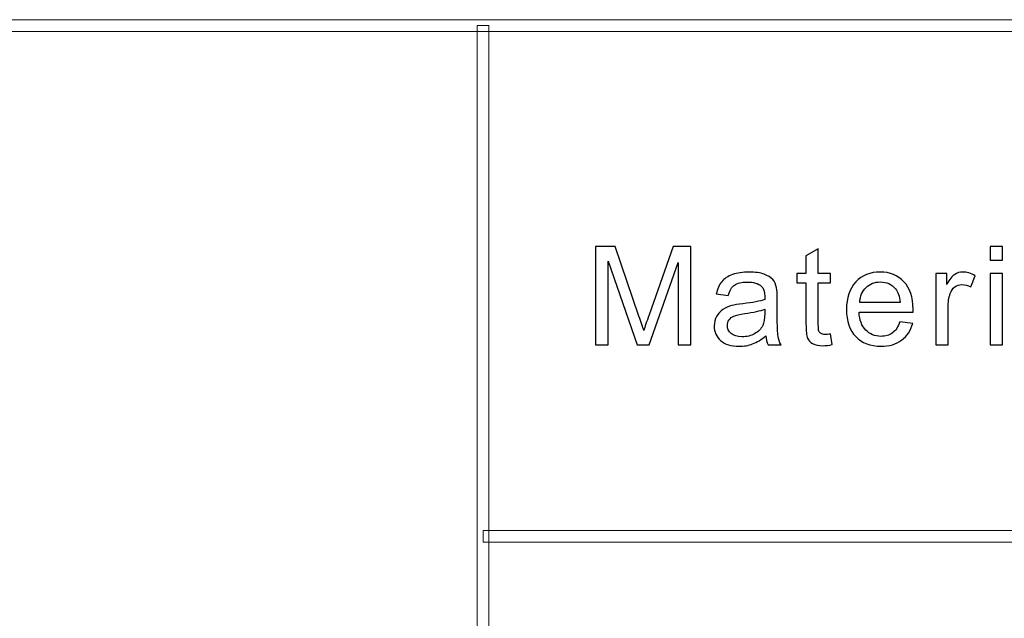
# Model space of a CAD drawing. Header units: millimetres. Extents: x -420 to 420, y -297 to 297.
# Tile 75 of 141: x 183 to 209, y -194 to -179. Entities that reach past the tile are written whole.
import ezdxf

# ---------------------------------------------------------------- set-up
doc = ezdxf.new("R2010")
doc.units = ezdxf.units.MM
doc.header["$MEASUREMENT"] = 0
doc.layers.add('layer 1', color=7, linetype='Continuous')

msp = doc.modelspace()

# ---------------------------------------------------------------- linework, layer by layer
at = {"layer": 'layer 1', "lineweight": 9}
msp.add_open_spline([(393.2933, -179.1311), (393.2933, -179.1311), (393.2933, -179.4313), (393.2933, -179.4313), (393.2933, -179.4313), (393.2933, -179.4313), (117.1368, -179.4313), (117.1368, -179.4313), (117.1368, -179.4313), (117.1368, -179.4313), (117.1368, -179.1311), (117.1368, -179.1311), (117.1368, -179.1311), (117.1368, -179.1311), (393.2933, -179.1311), (393.2933, -179.1311)], degree=3, knots=[0, 0, 0, 0, 0.2, 0.2, 0.2, 0.2, 0.4, 0.4, 0.4, 0.4, 0.6, 0.6, 0.6, 0.6, 1, 1, 1, 1], dxfattribs=at)
at = {"layer": 'layer 1', "color": 7, "lineweight": 9}
for points in [[(195.3962, -270.3329), (195.3962, -270.3329), (195.0963, -270.3329), (195.0963, -270.3329), (195.0963, -270.3329), (195.0963, -270.3329), (195.0963, -179.2812), (195.0963, -179.2812), (195.0963, -179.2812), (195.0963, -179.2812), (195.3962, -179.2812), (195.3962, -179.2812), (195.3962, -179.2812), (195.3962, -179.2812), (195.3962, -270.3329), (195.3962, -270.3329)], [(273.2057, -192.1385), (273.2057, -192.1385), (273.2057, -192.4387), (273.2057, -192.4387), (273.2057, -192.4387), (273.2057, -192.4387), (195.2462, -192.4387), (195.2462, -192.4387), (195.2462, -192.4387), (195.2462, -192.4387), (195.2462, -192.1385), (195.2462, -192.1385), (195.2462, -192.1385), (195.2462, -192.1385), (273.2057, -192.1385), (273.2057, -192.1385)]]:
    msp.add_open_spline(points, degree=3, knots=[0, 0, 0, 0, 0.2, 0.2, 0.2, 0.2, 0.4, 0.4, 0.4, 0.4, 0.6, 0.6, 0.6, 0.6, 1, 1, 1, 1], dxfattribs=at)
at = {"layer": 'layer 1', "color": 7}
for points, knots in [([(198.1122, -187.4104), (198.1122, -187.4104), (198.1122, -184.9085), (198.1122, -184.9085), (198.1122, -184.9085), (198.1122, -184.9085), (198.618, -184.9085), (198.618, -184.9085), (198.618, -184.9085), (198.618, -184.9085), (199.2212, -186.6795), (199.2212, -186.6795), (199.2212, -186.6795), (199.2769, -186.8443), (199.3173, -186.9678), (199.3429, -187.0499), (199.3429, -187.0499), (199.3719, -186.9591), (199.4176, -186.8251), (199.4794, -186.6486), (199.4794, -186.6486), (199.4794, -186.6486), (200.0932, -184.9085), (200.0932, -184.9085), (200.0932, -184.9085), (200.0932, -184.9085), (200.545, -184.9085), (200.545, -184.9085), (200.545, -184.9085), (200.545, -184.9085), (200.545, -187.4104), (200.545, -187.4104), (200.545, -187.4104), (200.545, -187.4104), (200.2209, -187.4104), (200.2209, -187.4104), (200.2209, -187.4104), (200.2209, -187.4104), (200.2209, -185.3173), (200.2209, -185.3173), (200.2209, -185.3173), (200.2209, -185.3173), (199.4764, -187.4104), (199.4764, -187.4104), (199.4764, -187.4104), (199.4764, -187.4104), (199.1724, -187.4104), (199.1724, -187.4104), (199.1724, -187.4104), (199.1724, -187.4104), (198.4363, -185.2789), (198.4363, -185.2789), (198.4363, -185.2789), (198.4363, -185.2789), (198.4363, -187.4104), (198.4363, -187.4104), (198.4363, -187.4104), (198.4363, -187.4104), (198.1122, -187.4104), (198.1122, -187.4104)], [0, 0, 0, 0, 0.0625, 0.0625, 0.0625, 0.0625, 0.125, 0.125, 0.125, 0.125, 0.1875, 0.1875, 0.1875, 0.1875, 0.25, 0.25, 0.25, 0.25, 0.3125, 0.3125, 0.3125, 0.3125, 0.375, 0.375, 0.375, 0.375, 0.4375, 0.4375, 0.4375, 0.4375, 0.5, 0.5, 0.5, 0.5, 0.5625, 0.5625, 0.5625, 0.5625, 0.625, 0.625, 0.625, 0.625, 0.6875, 0.6875, 0.6875, 0.6875, 0.75, 0.75, 0.75, 0.75, 0.8125, 0.8125, 0.8125, 0.8125, 0.875, 0.875, 0.875, 0.875, 1, 1, 1, 1]), ([(208.1749, -185.2579), (208.1749, -185.2579), (208.1749, -184.9085), (208.1749, -184.9085), (208.1749, -184.9085), (208.1749, -184.9085), (208.4883, -184.9085), (208.4883, -184.9085), (208.4883, -184.9085), (208.4883, -184.9085), (208.4883, -185.2579), (208.4883, -185.2579), (208.4883, -185.2579), (208.4883, -185.2579), (208.1749, -185.2579), (208.1749, -185.2579)], [0, 0, 0, 0, 0.2, 0.2, 0.2, 0.2, 0.4, 0.4, 0.4, 0.4, 0.6, 0.6, 0.6, 0.6, 1, 1, 1, 1]), ([(204.1045, -187.1361), (204.1045, -187.1361), (204.1474, -187.4075), (204.1474, -187.4075), (204.1474, -187.4075), (204.0595, -187.4255), (203.9805, -187.4349), (203.9117, -187.4349), (203.9117, -187.4349), (203.7982, -187.4349), (203.7103, -187.4174), (203.6475, -187.3819), (203.6475, -187.3819), (203.5851, -187.3463), (203.5412, -187.3003), (203.5156, -187.2427), (203.5156, -187.2427), (203.4902, -187.185), (203.4776, -187.0639), (203.4776, -186.8793), (203.4776, -186.8793), (203.4776, -186.8793), (203.4776, -185.8345), (203.4776, -185.8345), (203.4776, -185.8345), (203.4776, -185.8345), (203.2461, -185.8345), (203.2461, -185.8345), (203.2461, -185.8345), (203.2461, -185.8345), (203.2461, -185.5969), (203.2461, -185.5969), (203.2461, -185.5969), (203.2461, -185.5969), (203.4776, -185.5969), (203.4776, -185.5969), (203.4776, -185.5969), (203.4776, -185.5969), (203.4776, -185.1484), (203.4776, -185.1484), (203.4776, -185.1484), (203.4776, -185.1484), (203.7911, -184.9638), (203.7911, -184.9638), (203.7911, -184.9638), (203.7911, -184.9638), (203.7911, -185.5969), (203.7911, -185.5969), (203.7911, -185.5969), (203.7911, -185.5969), (204.1045, -185.5969), (204.1045, -185.5969), (204.1045, -185.5969), (204.1045, -185.5969), (204.1045, -185.8345), (204.1045, -185.8345), (204.1045, -185.8345), (204.1045, -185.8345), (203.7911, -185.8345), (203.7911, -185.8345), (203.7911, -185.8345), (203.7911, -185.8345), (203.7911, -186.8967), (203.7911, -186.8967), (203.7911, -186.8967), (203.7911, -186.9847), (203.7965, -187.0412), (203.8077, -187.0662), (203.8077, -187.0662), (203.8184, -187.0913), (203.8362, -187.1111), (203.8612, -187.1262), (203.8612, -187.1262), (203.8861, -187.1408), (203.9218, -187.1483), (203.968, -187.1483), (203.968, -187.1483), (204.0025, -187.1483), (204.0482, -187.1443), (204.1045, -187.1361)], [0, 0, 0, 0, 0.047619, 0.047619, 0.047619, 0.047619, 0.0952381, 0.0952381, 0.0952381, 0.0952381, 0.1428571, 0.1428571, 0.1428571, 0.1428571, 0.1904762, 0.1904762, 0.1904762, 0.1904762, 0.2380952, 0.2380952, 0.2380952, 0.2380952, 0.2857143, 0.2857143, 0.2857143, 0.2857143, 0.3333333, 0.3333333, 0.3333333, 0.3333333, 0.3809524, 0.3809524, 0.3809524, 0.3809524, 0.4285714, 0.4285714, 0.4285714, 0.4285714, 0.4761905, 0.4761905, 0.4761905, 0.4761905, 0.5238095, 0.5238095, 0.5238095, 0.5238095, 0.5714286, 0.5714286, 0.5714286, 0.5714286, 0.6190476, 0.6190476, 0.6190476, 0.6190476, 0.6666667, 0.6666667, 0.6666667, 0.6666667, 0.7142857, 0.7142857, 0.7142857, 0.7142857, 0.7619048, 0.7619048, 0.7619048, 0.7619048, 0.8095238, 0.8095238, 0.8095238, 0.8095238, 0.8571429, 0.8571429, 0.8571429, 0.8571429, 0.9047619, 0.9047619, 0.9047619, 0.9047619, 1, 1, 1, 1]), ([(202.4528, -187.1833), (202.3363, -187.2805), (202.2242, -187.3487), (202.1168, -187.3889), (202.1168, -187.3889), (202.0093, -187.429), (201.8941, -187.4488), (201.7706, -187.4488), (201.7706, -187.4488), (201.5676, -187.4488), (201.4115, -187.4005), (201.3022, -187.3032), (201.3022, -187.3032), (201.193, -187.2066), (201.1384, -187.0825), (201.1384, -186.9317), (201.1384, -186.9317), (201.1384, -186.8432), (201.1592, -186.7622), (201.2002, -186.6888), (201.2002, -186.6888), (201.2416, -186.6154), (201.2957, -186.5572), (201.3622, -186.5129), (201.3622, -186.5129), (201.4293, -186.4687), (201.504, -186.4349), (201.5878, -186.4122), (201.5878, -186.4122), (201.6495, -186.3965), (201.7428, -186.3813), (201.8668, -186.3662), (201.8668, -186.3662), (202.1197, -186.3371), (202.3067, -186.3015), (202.426, -186.2608), (202.426, -186.2608), (202.4272, -186.2188), (202.4278, -186.1921), (202.4278, -186.181), (202.4278, -186.181), (202.4278, -186.0564), (202.3981, -185.9684), (202.3388, -185.9172), (202.3388, -185.9172), (202.2587, -185.8479), (202.1393, -185.8135), (201.9814, -185.8135), (201.9814, -185.8135), (201.8336, -185.8135), (201.7243, -185.8391), (201.6543, -185.8898), (201.6543, -185.8898), (201.5836, -185.9405), (201.532, -186.0302), (201.4981, -186.1594), (201.4981, -186.1594), (201.4981, -186.1594), (201.1918, -186.1175), (201.1918, -186.1175), (201.1918, -186.1175), (201.2197, -185.9888), (201.2654, -185.8846), (201.3295, -185.8054), (201.3295, -185.8054), (201.3936, -185.7261), (201.4863, -185.6656), (201.6074, -185.6225), (201.6074, -185.6225), (201.7279, -185.58), (201.8686, -185.5584), (202.0277, -185.5584), (202.0277, -185.5584), (202.1856, -185.5584), (202.3144, -185.5765), (202.4136, -185.6132), (202.4136, -185.6132), (202.5121, -185.6499), (202.5852, -185.6953), (202.6315, -185.7506), (202.6315, -185.7506), (202.6777, -185.8059), (202.7103, -185.8758), (202.7294, -185.9603), (202.7294, -185.9603), (202.7395, -186.0127), (202.7448, -186.107), (202.7448, -186.2427), (202.7448, -186.2427), (202.7448, -186.2427), (202.7448, -186.6504), (202.7448, -186.6504), (202.7448, -186.6504), (202.7448, -186.9352), (202.7513, -187.1151), (202.7644, -187.1914), (202.7644, -187.1914), (202.7769, -187.2677), (202.803, -187.3405), (202.841, -187.4104), (202.841, -187.4104), (202.841, -187.4104), (202.5133, -187.4104), (202.5133, -187.4104), (202.5133, -187.4104), (202.4818, -187.3458), (202.4616, -187.27), (202.4528, -187.1833)], [0, 0, 0, 0, 0.0357143, 0.0357143, 0.0357143, 0.0357143, 0.0714286, 0.0714286, 0.0714286, 0.0714286, 0.1071429, 0.1071429, 0.1071429, 0.1071429, 0.1428571, 0.1428571, 0.1428571, 0.1428571, 0.1785714, 0.1785714, 0.1785714, 0.1785714, 0.2142857, 0.2142857, 0.2142857, 0.2142857, 0.25, 0.25, 0.25, 0.25, 0.2857143, 0.2857143, 0.2857143, 0.2857143, 0.3214286, 0.3214286, 0.3214286, 0.3214286, 0.3571429, 0.3571429, 0.3571429, 0.3571429, 0.3928571, 0.3928571, 0.3928571, 0.3928571, 0.4285714, 0.4285714, 0.4285714, 0.4285714, 0.4642857, 0.4642857, 0.4642857, 0.4642857, 0.5, 0.5, 0.5, 0.5, 0.5357143, 0.5357143, 0.5357143, 0.5357143, 0.5714286, 0.5714286, 0.5714286, 0.5714286, 0.6071429, 0.6071429, 0.6071429, 0.6071429, 0.6428571, 0.6428571, 0.6428571, 0.6428571, 0.6785714, 0.6785714, 0.6785714, 0.6785714, 0.7142857, 0.7142857, 0.7142857, 0.7142857, 0.75, 0.75, 0.75, 0.75, 0.7857143, 0.7857143, 0.7857143, 0.7857143, 0.8214286, 0.8214286, 0.8214286, 0.8214286, 0.8571429, 0.8571429, 0.8571429, 0.8571429, 0.8928571, 0.8928571, 0.8928571, 0.8928571, 0.9285714, 0.9285714, 0.9285714, 0.9285714, 1, 1, 1, 1]), ([(205.8727, -186.8234), (205.8727, -186.8234), (206.1969, -186.8653), (206.1969, -186.8653), (206.1969, -186.8653), (206.1464, -187.0499), (206.052, -187.1938), (205.9143, -187.2957), (205.9143, -187.2957), (205.7766, -187.3976), (205.6009, -187.4488), (205.3865, -187.4488), (205.3865, -187.4488), (205.117, -187.4488), (204.9033, -187.3673), (204.7454, -187.2042), (204.7454, -187.2042), (204.5874, -187.0418), (204.5085, -186.8129), (204.5085, -186.5188), (204.5085, -186.5188), (204.5085, -186.2148), (204.588, -185.9783), (204.7478, -185.8106), (204.7478, -185.8106), (204.9075, -185.6423), (205.1146, -185.5584), (205.3693, -185.5584), (205.3693, -185.5584), (205.6156, -185.5584), (205.817, -185.6405), (205.973, -185.8054), (205.973, -185.8054), (206.1292, -185.9702), (206.2076, -186.202), (206.2076, -186.5007), (206.2076, -186.5007), (206.2076, -186.5188), (206.207, -186.5461), (206.2058, -186.5823), (206.2058, -186.5823), (206.2058, -186.5823), (204.8291, -186.5823), (204.8291, -186.5823), (204.8291, -186.5823), (204.8409, -186.7808), (204.8979, -186.9334), (205.0013, -187.0388), (205.0013, -187.0388), (205.1039, -187.1443), (205.2328, -187.1972), (205.3865, -187.1972), (205.3865, -187.1972), (205.5011, -187.1972), (205.599, -187.1675), (205.6798, -187.1081), (205.6798, -187.1081), (205.7611, -187.0487), (205.8252, -186.9538), (205.8727, -186.8234)], [0, 0, 0, 0, 0.0625, 0.0625, 0.0625, 0.0625, 0.125, 0.125, 0.125, 0.125, 0.1875, 0.1875, 0.1875, 0.1875, 0.25, 0.25, 0.25, 0.25, 0.3125, 0.3125, 0.3125, 0.3125, 0.375, 0.375, 0.375, 0.375, 0.4375, 0.4375, 0.4375, 0.4375, 0.5, 0.5, 0.5, 0.5, 0.5625, 0.5625, 0.5625, 0.5625, 0.625, 0.625, 0.625, 0.625, 0.6875, 0.6875, 0.6875, 0.6875, 0.75, 0.75, 0.75, 0.75, 0.8125, 0.8125, 0.8125, 0.8125, 0.875, 0.875, 0.875, 0.875, 1, 1, 1, 1]), ([(206.7872, -187.4104), (206.7872, -187.4104), (206.7872, -185.5969), (206.7872, -185.5969), (206.7872, -185.5969), (206.7872, -185.5969), (207.0687, -185.5969), (207.0687, -185.5969), (207.0687, -185.5969), (207.0687, -185.5969), (207.0687, -185.8747), (207.0687, -185.8747), (207.0687, -185.8747), (207.1404, -185.7459), (207.207, -185.6609), (207.2681, -185.6202), (207.2681, -185.6202), (207.3292, -185.5788), (207.3964, -185.5584), (207.4694, -185.5584), (207.4694, -185.5584), (207.5751, -185.5584), (207.6825, -185.591), (207.7917, -185.6557), (207.7917, -185.6557), (207.7917, -185.6557), (207.6801, -185.9393), (207.6801, -185.9393), (207.6801, -185.9393), (207.6041, -185.8974), (207.5281, -185.8764), (207.4521, -185.8764), (207.4521, -185.8764), (207.3838, -185.8764), (207.3227, -185.8968), (207.2687, -185.937), (207.2687, -185.937), (207.2146, -185.9772), (207.1761, -186.0331), (207.153, -186.1047), (207.153, -186.1047), (207.1179, -186.2136), (207.1007, -186.333), (207.1007, -186.4629), (207.1007, -186.4629), (207.1007, -186.4629), (207.1007, -187.4104), (207.1007, -187.4104), (207.1007, -187.4104), (207.1007, -187.4104), (206.7872, -187.4104), (206.7872, -187.4104)], [0, 0, 0, 0, 0.0714286, 0.0714286, 0.0714286, 0.0714286, 0.1428571, 0.1428571, 0.1428571, 0.1428571, 0.2142857, 0.2142857, 0.2142857, 0.2142857, 0.2857143, 0.2857143, 0.2857143, 0.2857143, 0.3571429, 0.3571429, 0.3571429, 0.3571429, 0.4285714, 0.4285714, 0.4285714, 0.4285714, 0.5, 0.5, 0.5, 0.5, 0.5714286, 0.5714286, 0.5714286, 0.5714286, 0.6428571, 0.6428571, 0.6428571, 0.6428571, 0.7142857, 0.7142857, 0.7142857, 0.7142857, 0.7857143, 0.7857143, 0.7857143, 0.7857143, 0.8571429, 0.8571429, 0.8571429, 0.8571429, 1, 1, 1, 1]), ([(208.1749, -187.4104), (208.1749, -187.4104), (208.1749, -185.5969), (208.1749, -185.5969), (208.1749, -185.5969), (208.1749, -185.5969), (208.4883, -185.5969), (208.4883, -185.5969), (208.4883, -185.5969), (208.4883, -185.5969), (208.4883, -187.4104), (208.4883, -187.4104), (208.4883, -187.4104), (208.4883, -187.4104), (208.1749, -187.4104), (208.1749, -187.4104)], [0, 0, 0, 0, 0.2, 0.2, 0.2, 0.2, 0.4, 0.4, 0.4, 0.4, 0.6, 0.6, 0.6, 0.6, 1, 1, 1, 1]), ([(204.8468, -186.3307), (204.8468, -186.3307), (205.8763, -186.3307), (205.8763, -186.3307), (205.8763, -186.3307), (205.8626, -186.1781), (205.8229, -186.0639), (205.7582, -185.9876), (205.7582, -185.9876), (205.659, -185.8694), (205.5296, -185.81), (205.3711, -185.81), (205.3711, -185.81), (205.2275, -185.81), (205.1069, -185.8572), (205.0089, -185.9515), (205.0089, -185.9515), (204.9116, -186.0459), (204.8575, -186.1723), (204.8468, -186.3307)], [0, 0, 0, 0, 0.1666667, 0.1666667, 0.1666667, 0.1666667, 0.3333333, 0.3333333, 0.3333333, 0.3333333, 0.5, 0.5, 0.5, 0.5, 0.6666667, 0.6666667, 0.6666667, 0.6666667, 1, 1, 1, 1]), ([(202.4278, -186.5019), (202.3138, -186.5473), (202.1429, -186.5857), (201.9149, -186.6172), (201.9149, -186.6172), (201.7855, -186.6352), (201.694, -186.6556), (201.6406, -186.6783), (201.6406, -186.6783), (201.5872, -186.7011), (201.5462, -186.7343), (201.5172, -186.7773), (201.5172, -186.7773), (201.488, -186.821), (201.4732, -186.8694), (201.4732, -186.9229), (201.4732, -186.9229), (201.4732, -187.0039), (201.5046, -187.072), (201.5681, -187.1262), (201.5681, -187.1262), (201.6318, -187.1804), (201.7243, -187.2077), (201.846, -187.2077), (201.846, -187.2077), (201.9665, -187.2077), (202.074, -187.1821), (202.1684, -187.1303), (202.1684, -187.1303), (202.2621, -187.079), (202.3317, -187.0086), (202.3756, -186.9195), (202.3756, -186.9195), (202.4094, -186.8501), (202.426, -186.7482), (202.426, -186.6137), (202.426, -186.6137), (202.426, -186.6137), (202.4278, -186.5019), (202.4278, -186.5019)], [0, 0, 0, 0, 0.0909091, 0.0909091, 0.0909091, 0.0909091, 0.1818182, 0.1818182, 0.1818182, 0.1818182, 0.2727273, 0.2727273, 0.2727273, 0.2727273, 0.3636364, 0.3636364, 0.3636364, 0.3636364, 0.4545455, 0.4545455, 0.4545455, 0.4545455, 0.5454545, 0.5454545, 0.5454545, 0.5454545, 0.6363636, 0.6363636, 0.6363636, 0.6363636, 0.7272727, 0.7272727, 0.7272727, 0.7272727, 0.8181818, 0.8181818, 0.8181818, 0.8181818, 1, 1, 1, 1])]:
    msp.add_open_spline(points, degree=3, knots=knots, dxfattribs=at)

doc.saveas('drawing.dxf')
